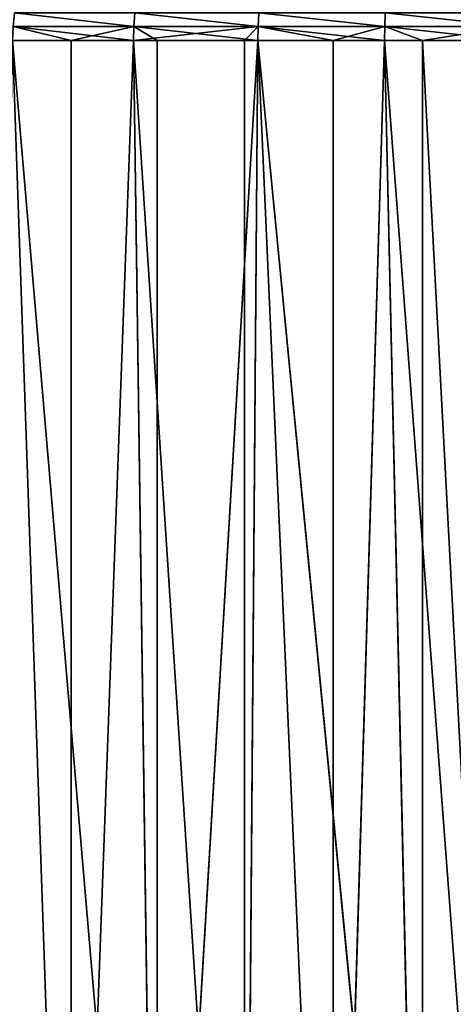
# Model space of a CAD drawing. Extents: x 1 to 179, y 3 to 406.
# Tile 215 of 256: x 74 to 88, y 310 to 341. Entities that reach past the tile are written whole.
import ezdxf

# ---------------------------------------------------------------- set-up
doc = ezdxf.new("R2010")
doc.units = 0
doc.header["$LTSCALE"] = 2.54
doc.layers.get('0').update_dxf_attribs({"color": 13, "linetype": 'CONTINUOUS'})

# ---------------------------------------------------------------- blocks, each defined once
blk = doc.blocks.new('OKR_G_Y_DOZOWNIK_STOJ_CY_T')
at = {"color": 0}
for p, q in [((77.917, 341.534, 232.282), (77.885, 341.106, 232.392)), ((77.885, 341.106, 151.31), (77.917, 341.534, 151.42)), ((77.917, 341.534, 232.282), (77.885, 341.106, 232.392)), ((77.885, 341.106, 151.31), (77.917, 341.534, 151.42)), ((81.793, 341.106, 233.34), (81.814, 341.534, 233.227)), ((81.814, 341.534, 150.474), (81.793, 341.106, 150.362)), ((81.793, 341.106, 233.34), (81.814, 341.534, 233.227)), ((81.814, 341.534, 150.474), (81.793, 341.106, 150.362)), ((85.784, 341.534, 233.798), (85.773, 341.106, 233.912)), ((85.784, 341.534, 233.798), (85.773, 341.106, 233.912)), ((85.784, 341.534, 149.904), (85.773, 341.106, 149.79)), ((85.784, 341.534, 149.904), (85.773, 341.106, 149.79)), ((75.916, 340.665, 231.802), (74.085, 341.106, 231.076)), ((75.916, 340.665, 231.802), (74.085, 341.106, 231.076)), ((77.885, 341.106, 232.392), (74.085, 341.106, 231.076)), ((77.885, 341.106, 232.392), (74.085, 341.106, 231.076)), ((77.885, 341.106, 151.31), (74.085, 341.106, 152.625)), ((77.885, 341.106, 151.31), (74.085, 341.106, 152.625)), ((77.885, 341.106, 232.392), (75.916, 340.665, 231.802)), ((77.885, 341.106, 232.392), (75.916, 340.665, 231.802)), ((77.874, 340.665, 232.429), (77.885, 341.106, 232.392)), ((77.874, 340.665, 232.429), (77.885, 341.106, 232.392)), ((77.874, 340.665, 232.429), (81.793, 341.106, 233.34)), ((77.874, 340.665, 232.429), (81.793, 341.106, 233.34)), ((77.885, 341.106, 151.31), (77.874, 340.665, 151.273)), ((77.885, 341.106, 151.31), (77.874, 340.665, 151.273)), ((77.885, 341.106, 232.392), (81.793, 341.106, 233.34)), ((81.793, 341.106, 150.362), (77.885, 341.106, 151.31)), ((77.885, 341.106, 232.392), (81.793, 341.106, 233.34)), ((81.785, 340.665, 150.324), (77.885, 341.106, 151.31)), ((81.793, 341.106, 150.362), (77.885, 341.106, 151.31)), ((81.785, 340.665, 150.324), (77.885, 341.106, 151.31)), ((78.616, 340.665, 151.062), (77.885, 341.106, 151.31)), ((78.616, 340.665, 151.062), (77.885, 341.106, 151.31)), ((81.365, 340.665, 233.294), (81.793, 341.106, 233.34)), ((81.365, 340.665, 233.294), (81.793, 341.106, 233.34)), ((81.785, 340.665, 150.324), (81.793, 341.106, 150.362)), ((81.793, 341.106, 233.34), (81.785, 340.665, 233.377)), ((81.793, 341.106, 233.34), (81.785, 340.665, 233.377)), ((81.785, 340.665, 150.324), (81.793, 341.106, 150.362)), ((81.793, 341.106, 150.362), (84.152, 340.665, 149.937)), ((85.773, 341.106, 233.912), (81.793, 341.106, 233.34)), ((85.773, 341.106, 233.912), (81.793, 341.106, 233.34)), ((81.793, 341.106, 150.362), (84.152, 340.665, 149.937)), ((81.793, 341.106, 150.362), (85.773, 341.106, 149.79)), ((81.793, 341.106, 150.362), (85.773, 341.106, 149.79)), ((84.152, 340.665, 149.937), (85.773, 341.106, 149.79)), ((84.152, 340.665, 149.937), (85.773, 341.106, 149.79)), ((85.773, 341.106, 233.912), (85.769, 340.665, 233.95)), ((85.773, 341.106, 233.912), (85.769, 340.665, 233.95)), ((85.773, 341.106, 149.79), (85.769, 340.665, 149.751)), ((85.773, 341.106, 149.79), (85.769, 340.665, 149.751)), ((85.773, 341.106, 233.912), (89.789, 341.106, 234.103)), ((85.773, 341.106, 233.912), (89.789, 341.106, 234.103)), ((85.773, 341.106, 233.912), (86.964, 340.665, 234.047)), ((85.773, 341.106, 233.912), (86.964, 340.665, 234.047)), ((89.789, 341.106, 149.598), (85.773, 341.106, 149.79)), ((89.789, 341.106, 149.598), (85.773, 341.106, 149.79)), ((89.789, 341.106, 234.103), (86.964, 340.665, 234.047)), ((89.789, 341.106, 234.103), (86.964, 340.665, 234.047)), ((74.071, 340.665, 152.589), (77.874, 340.665, 151.273)), ((75.916, 287.325, 231.802), (74.071, 340.665, 231.112)), ((75.916, 340.665, 231.802), (74.071, 340.665, 231.112)), ((75.916, 287.325, 231.802), (74.071, 340.665, 231.112)), ((75.916, 340.665, 231.802), (74.071, 340.665, 231.112)), ((74.071, 340.665, 152.589), (77.874, 340.665, 151.273)), ((77.874, 340.665, 232.429), (75.916, 287.325, 231.802)), ((77.874, 340.665, 232.429), (75.916, 287.325, 231.802)), ((77.874, 340.665, 232.429), (75.916, 340.665, 231.802)), ((75.916, 340.665, 231.802), (75.916, 287.325, 231.802)), ((75.916, 340.665, 231.802), (75.916, 287.325, 231.802)), ((77.874, 340.665, 232.429), (75.916, 340.665, 231.802)), ((78.616, 287.325, 151.062), (77.874, 340.665, 151.273)), ((77.874, 340.665, 151.273), (78.616, 340.665, 151.062)), ((78.616, 287.325, 151.062), (77.874, 340.665, 151.273)), ((81.365, 287.325, 233.294), (77.874, 340.665, 232.429)), ((81.365, 340.665, 233.294), (77.874, 340.665, 232.429)), ((81.365, 287.325, 233.294), (77.874, 340.665, 232.429)), ((81.365, 340.665, 233.294), (77.874, 340.665, 232.429)), ((77.874, 340.665, 151.273), (78.616, 340.665, 151.062)), ((78.616, 287.325, 151.062), (81.785, 340.665, 150.324)), ((78.616, 287.325, 151.062), (81.785, 340.665, 150.324)), ((78.616, 287.325, 151.062), (78.616, 340.665, 151.062)), ((78.616, 340.665, 151.062), (81.785, 340.665, 150.324)), ((78.616, 287.325, 151.062), (78.616, 340.665, 151.062)), ((78.616, 340.665, 151.062), (81.785, 340.665, 150.324)), ((81.785, 340.665, 233.377), (81.365, 287.325, 233.294)), ((81.785, 340.665, 233.377), (81.365, 287.325, 233.294)), ((81.785, 340.665, 233.377), (81.365, 340.665, 233.294)), ((81.365, 340.665, 233.294), (81.365, 287.325, 233.294)), ((81.365, 340.665, 233.294), (81.365, 287.325, 233.294)), ((81.785, 340.665, 233.377), (81.365, 340.665, 233.294)), ((84.152, 287.325, 149.937), (81.785, 340.665, 150.324)), ((81.785, 340.665, 150.324), (84.152, 340.665, 149.937)), ((84.152, 287.325, 149.937), (81.785, 340.665, 150.324)), ((85.769, 340.665, 233.95), (81.785, 340.665, 233.377)), ((81.785, 340.665, 233.377), (86.964, 287.325, 234.047)), ((81.785, 340.665, 233.377), (86.964, 287.325, 234.047)), ((81.785, 340.665, 150.324), (84.152, 340.665, 149.937)), ((85.769, 340.665, 233.95), (81.785, 340.665, 233.377)), ((84.152, 287.325, 149.937), (84.152, 340.665, 149.937)), ((84.152, 340.665, 149.937), (85.769, 340.665, 149.751)), ((85.769, 340.665, 149.751), (84.152, 287.325, 149.937)), ((85.769, 340.665, 149.751), (84.152, 287.325, 149.937)), ((84.152, 287.325, 149.937), (84.152, 340.665, 149.937)), ((84.152, 340.665, 149.937), (85.769, 340.665, 149.751)), ((85.769, 340.665, 149.751), (89.789, 287.325, 149.56)), ((86.964, 340.665, 234.047), (85.769, 340.665, 233.95)), ((85.769, 340.665, 233.95), (86.964, 287.325, 234.047)), ((85.769, 340.665, 233.95), (86.964, 287.325, 234.047)), ((85.769, 340.665, 149.751), (89.789, 340.665, 149.56)), ((85.769, 340.665, 149.751), (89.789, 287.325, 149.56)), ((86.964, 340.665, 234.047), (85.769, 340.665, 233.95)), ((85.769, 340.665, 149.751), (89.789, 340.665, 149.56)), ((86.964, 287.325, 234.047), (86.964, 340.665, 234.047)), ((86.964, 287.325, 234.047), (86.964, 340.665, 234.047)), ((89.789, 340.665, 234.142), (86.964, 340.665, 234.047)), ((89.789, 340.665, 234.142), (86.964, 340.665, 234.047))]:
    blk.add_line(p, q, dxfattribs=at)
mesh = blk.add_polyface(dxfattribs=at)
corners = [(77.885, 341.106, 232.392), (74.128, 341.534, 230.97), (74.085, 341.106, 231.076), (77.917, 341.534, 232.282)]
mesh.append_faces([[corners[k] for k in face] for face in [(0, 1, 2), (1, 0, 3)]], dxfattribs={"vtx0": -1, "color": 0})
mesh = blk.add_polyface(dxfattribs=at)
corners = [(74.128, 341.534, 152.731), (77.885, 341.106, 151.31), (74.085, 341.106, 152.625), (77.917, 341.534, 151.42)]
mesh.append_faces([[corners[k] for k in face] for face in [(0, 1, 2), (1, 0, 3)]], dxfattribs={"vtx0": -1, "color": 0})
mesh = blk.add_polyface(dxfattribs=at)
corners = [(81.793, 341.106, 233.34), (77.917, 341.534, 232.282), (77.885, 341.106, 232.392), (81.814, 341.534, 233.227)]
mesh.append_faces([[corners[k] for k in face] for face in [(0, 1, 2), (1, 0, 3)]], dxfattribs={"vtx0": -1, "color": 0})
mesh = blk.add_polyface(dxfattribs=at)
corners = [(77.917, 341.534, 151.42), (81.793, 341.106, 150.362), (77.885, 341.106, 151.31), (81.814, 341.534, 150.474)]
mesh.append_faces([[corners[k] for k in face] for face in [(0, 1, 2), (1, 0, 3)]], dxfattribs={"vtx0": -1, "color": 0})
mesh = blk.add_polyface(dxfattribs=at)
corners = [(85.773, 341.106, 233.912), (81.814, 341.534, 233.227), (81.793, 341.106, 233.34), (85.784, 341.534, 233.798)]
mesh.append_faces([[corners[k] for k in face] for face in [(0, 1, 2), (1, 0, 3)]], dxfattribs={"vtx0": -1, "color": 0})
mesh = blk.add_polyface(dxfattribs=at)
corners = [(81.814, 341.534, 150.474), (85.773, 341.106, 149.79), (81.793, 341.106, 150.362), (85.784, 341.534, 149.904)]
mesh.append_faces([[corners[k] for k in face] for face in [(0, 1, 2), (1, 0, 3)]], dxfattribs={"vtx0": -1, "color": 0})
mesh = blk.add_polyface(dxfattribs=at)
corners = [(89.789, 341.106, 234.103), (85.784, 341.534, 233.798), (85.773, 341.106, 233.912), (89.789, 341.534, 233.988)]
mesh.append_faces([[corners[k] for k in face] for face in [(0, 1, 2), (1, 0, 3)]], dxfattribs={"vtx0": -1, "color": 0})
mesh = blk.add_polyface(dxfattribs=at)
corners = [(85.784, 341.534, 149.904), (89.789, 341.106, 149.598), (85.773, 341.106, 149.79), (89.789, 341.534, 149.713)]
mesh.append_faces([[corners[k] for k in face] for face in [(0, 1, 2), (1, 0, 3)]], dxfattribs={"vtx0": -1, "color": 0})
mesh = blk.add_polyface(dxfattribs=at)
corners = [(75.916, 340.665, 231.802), (74.085, 341.106, 231.076), (74.071, 340.665, 231.112)]
mesh.append_faces([[corners[k] for k in face] for face in [(0, 1, 2)]], dxfattribs={"color": 0})
mesh = blk.add_polyface(dxfattribs=at)
corners = [(74.085, 341.106, 152.625), (77.874, 340.665, 151.273), (74.071, 340.665, 152.589), (77.885, 341.106, 151.31)]
mesh.append_faces([[corners[k] for k in face] for face in [(0, 1, 2), (1, 0, 3)]], dxfattribs={"vtx0": -1, "color": 0})
mesh = blk.add_polyface(dxfattribs=at)
corners = [(77.885, 341.106, 232.392), (74.085, 341.106, 231.076), (75.916, 340.665, 231.802)]
mesh.append_faces([[corners[k] for k in face] for face in [(0, 1, 2)]], dxfattribs={"color": 0})
mesh = blk.add_polyface(dxfattribs=at)
corners = [(77.885, 341.106, 232.392), (75.916, 340.665, 231.802), (77.874, 340.665, 232.429)]
mesh.append_faces([[corners[k] for k in face] for face in [(0, 1, 2)]], dxfattribs={"color": 0})
mesh = blk.add_polyface(dxfattribs=at)
corners = [(81.793, 341.106, 233.34), (77.885, 341.106, 232.392), (77.874, 340.665, 232.429)]
mesh.append_faces([[corners[k] for k in face] for face in [(0, 1, 2)]], dxfattribs={"color": 0})
mesh = blk.add_polyface(dxfattribs=at)
corners = [(81.793, 341.106, 233.34), (77.874, 340.665, 232.429), (81.365, 340.665, 233.294)]
mesh.append_faces([[corners[k] for k in face] for face in [(0, 1, 2)]], dxfattribs={"color": 0})
mesh = blk.add_polyface(dxfattribs=at)
corners = [(78.616, 340.665, 151.062), (77.874, 340.665, 151.273), (77.885, 341.106, 151.31)]
mesh.append_faces([[corners[k] for k in face] for face in [(0, 1, 2)]], dxfattribs={"color": 0})
mesh = blk.add_polyface(dxfattribs=at)
corners = [(81.793, 341.106, 150.362), (81.785, 340.665, 150.324), (77.885, 341.106, 151.31)]
mesh.append_faces([[corners[k] for k in face] for face in [(0, 1, 2)]], dxfattribs={"color": 0})
mesh = blk.add_polyface(dxfattribs=at)
corners = [(81.785, 340.665, 150.324), (78.616, 340.665, 151.062), (77.885, 341.106, 151.31)]
mesh.append_faces([[corners[k] for k in face] for face in [(0, 1, 2)]], dxfattribs={"color": 0})
mesh = blk.add_polyface(dxfattribs=at)
corners = [(81.793, 341.106, 233.34), (81.365, 340.665, 233.294), (81.785, 340.665, 233.377)]
mesh.append_faces([[corners[k] for k in face] for face in [(0, 1, 2)]], dxfattribs={"color": 0})
mesh = blk.add_polyface(dxfattribs=at)
corners = [(84.152, 340.665, 149.937), (81.785, 340.665, 150.324), (81.793, 341.106, 150.362)]
mesh.append_faces([[corners[k] for k in face] for face in [(0, 1, 2)]], dxfattribs={"color": 0})
mesh = blk.add_polyface(dxfattribs=at)
corners = [(85.769, 340.665, 233.95), (81.793, 341.106, 233.34), (81.785, 340.665, 233.377), (85.773, 341.106, 233.912)]
mesh.append_faces([[corners[k] for k in face] for face in [(0, 1, 2), (1, 0, 3)]], dxfattribs={"vtx0": -1, "color": 0})
mesh = blk.add_polyface(dxfattribs=at)
corners = [(85.773, 341.106, 149.79), (84.152, 340.665, 149.937), (81.793, 341.106, 150.362)]
mesh.append_faces([[corners[k] for k in face] for face in [(0, 1, 2)]], dxfattribs={"color": 0})
mesh = blk.add_polyface(dxfattribs=at)
corners = [(85.773, 341.106, 149.79), (85.769, 340.665, 149.751), (84.152, 340.665, 149.937)]
mesh.append_faces([[corners[k] for k in face] for face in [(0, 1, 2)]], dxfattribs={"color": 0})
mesh = blk.add_polyface(dxfattribs=at)
corners = [(86.964, 340.665, 234.047), (85.773, 341.106, 233.912), (85.769, 340.665, 233.95)]
mesh.append_faces([[corners[k] for k in face] for face in [(0, 1, 2)]], dxfattribs={"color": 0})
mesh = blk.add_polyface(dxfattribs=at)
corners = [(85.773, 341.106, 149.79), (89.789, 340.665, 149.56), (85.769, 340.665, 149.751), (89.789, 341.106, 149.598)]
mesh.append_faces([[corners[k] for k in face] for face in [(0, 1, 2), (1, 0, 3)]], dxfattribs={"vtx0": -1, "color": 0})
mesh = blk.add_polyface(dxfattribs=at)
corners = [(89.789, 341.106, 234.103), (85.773, 341.106, 233.912), (86.964, 340.665, 234.047)]
mesh.append_faces([[corners[k] for k in face] for face in [(0, 1, 2)]], dxfattribs={"color": 0})
mesh = blk.add_polyface(dxfattribs=at)
corners = [(89.789, 341.106, 234.103), (86.964, 340.665, 234.047), (89.789, 340.665, 234.142)]
mesh.append_faces([[corners[k] for k in face] for face in [(0, 1, 2)]], dxfattribs={"color": 0})
mesh = blk.add_polyface(dxfattribs=at)
corners = [(75.916, 287.325, 231.802), (74.071, 340.665, 231.112), (70.715, 287.325, 229.596)]
mesh.append_faces([[corners[k] for k in face] for face in [(0, 1, 2)]], dxfattribs={"color": 0})
mesh = blk.add_polyface(dxfattribs=at)
corners = [(74.071, 340.665, 152.589), (78.616, 287.325, 151.062), (73.279, 287.325, 152.915), (77.874, 340.665, 151.273)]
mesh.append_faces([[corners[k] for k in face] for face in [(0, 1, 2), (1, 0, 3)]], dxfattribs={"vtx0": -1, "color": 0})
mesh = blk.add_polyface(dxfattribs=at)
corners = [(75.916, 340.665, 231.802), (74.071, 340.665, 231.112), (75.916, 287.325, 231.802)]
mesh.append_faces([[corners[k] for k in face] for face in [(0, 1, 2)]], dxfattribs={"color": 0})
mesh = blk.add_polyface(dxfattribs=at)
corners = [(81.365, 287.325, 233.294), (77.874, 340.665, 232.429), (75.916, 287.325, 231.802)]
mesh.append_faces([[corners[k] for k in face] for face in [(0, 1, 2)]], dxfattribs={"color": 0})
mesh = blk.add_polyface(dxfattribs=at)
corners = [(77.874, 340.665, 232.429), (75.916, 340.665, 231.802), (75.916, 287.325, 231.802)]
mesh.append_faces([[corners[k] for k in face] for face in [(0, 1, 2)]], dxfattribs={"color": 0})
mesh = blk.add_polyface(dxfattribs=at)
corners = [(78.616, 287.325, 151.062), (77.874, 340.665, 151.273), (78.616, 340.665, 151.062)]
mesh.append_faces([[corners[k] for k in face] for face in [(0, 1, 2)]], dxfattribs={"color": 0})
mesh = blk.add_polyface(dxfattribs=at)
corners = [(81.365, 340.665, 233.294), (77.874, 340.665, 232.429), (81.365, 287.325, 233.294)]
mesh.append_faces([[corners[k] for k in face] for face in [(0, 1, 2)]], dxfattribs={"color": 0})
mesh = blk.add_polyface(dxfattribs=at)
corners = [(84.152, 287.325, 149.937), (78.616, 287.325, 151.062), (81.785, 340.665, 150.324)]
mesh.append_faces([[corners[k] for k in face] for face in [(0, 1, 2)]], dxfattribs={"color": 0})
mesh = blk.add_polyface(dxfattribs=at)
corners = [(81.785, 340.665, 150.324), (78.616, 287.325, 151.062), (78.616, 340.665, 151.062)]
mesh.append_faces([[corners[k] for k in face] for face in [(0, 1, 2)]], dxfattribs={"color": 0})
mesh = blk.add_polyface(dxfattribs=at)
corners = [(86.964, 287.325, 234.047), (81.785, 340.665, 233.377), (81.365, 287.325, 233.294)]
mesh.append_faces([[corners[k] for k in face] for face in [(0, 1, 2)]], dxfattribs={"color": 0})
mesh = blk.add_polyface(dxfattribs=at)
corners = [(81.785, 340.665, 233.377), (81.365, 340.665, 233.294), (81.365, 287.325, 233.294)]
mesh.append_faces([[corners[k] for k in face] for face in [(0, 1, 2)]], dxfattribs={"color": 0})
mesh = blk.add_polyface(dxfattribs=at)
corners = [(84.152, 287.325, 149.937), (81.785, 340.665, 150.324), (84.152, 340.665, 149.937)]
mesh.append_faces([[corners[k] for k in face] for face in [(0, 1, 2)]], dxfattribs={"color": 0})
mesh = blk.add_polyface(dxfattribs=at)
corners = [(86.964, 287.325, 234.047), (85.769, 340.665, 233.95), (81.785, 340.665, 233.377)]
mesh.append_faces([[corners[k] for k in face] for face in [(0, 1, 2)]], dxfattribs={"color": 0})
mesh = blk.add_polyface(dxfattribs=at)
corners = [(85.769, 340.665, 149.751), (84.152, 287.325, 149.937), (84.152, 340.665, 149.937)]
mesh.append_faces([[corners[k] for k in face] for face in [(0, 1, 2)]], dxfattribs={"color": 0})
mesh = blk.add_polyface(dxfattribs=at)
corners = [(89.789, 287.325, 149.56), (84.152, 287.325, 149.937), (85.769, 340.665, 149.751)]
mesh.append_faces([[corners[k] for k in face] for face in [(0, 1, 2)]], dxfattribs={"color": 0})
mesh = blk.add_polyface(dxfattribs=at)
corners = [(86.964, 340.665, 234.047), (85.769, 340.665, 233.95), (86.964, 287.325, 234.047)]
mesh.append_faces([[corners[k] for k in face] for face in [(0, 1, 2)]], dxfattribs={"color": 0})
mesh = blk.add_polyface(dxfattribs=at)
corners = [(89.789, 287.325, 149.56), (85.769, 340.665, 149.751), (89.789, 340.665, 149.56)]
mesh.append_faces([[corners[k] for k in face] for face in [(0, 1, 2)]], dxfattribs={"color": 0})
mesh = blk.add_polyface(dxfattribs=at)
corners = [(89.789, 287.325, 234.142), (86.964, 340.665, 234.047), (86.964, 287.325, 234.047), (89.789, 340.665, 234.142)]
mesh.append_faces([[corners[k] for k in face] for face in [(0, 1, 2), (1, 0, 3)]], dxfattribs={"vtx0": -1, "color": 0})

msp = doc.modelspace()

# ---------------------------------------------------------------- block references
at = {"color": 0}
msp.add_blockref('OKR_G_Y_DOZOWNIK_STOJ_CY_T', (0, 0), dxfattribs=at)

doc.saveas('drawing.dxf')
